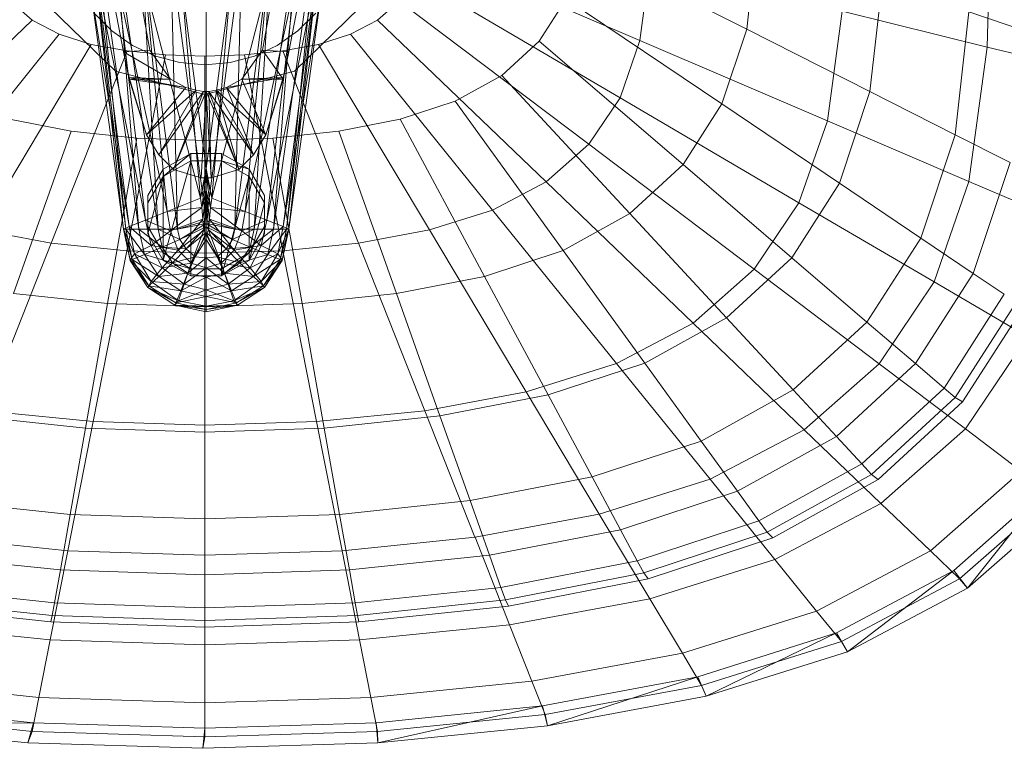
# Model space of a CAD drawing. Header units: metres. Extents: x 391.1 to 427.5, y 12.7 to 28.4.
# Tile 200 of 240: x 411.976 to 412.155, y 23.856 to 23.988. Entities that reach past the tile are written whole.
import ezdxf

# ---------------------------------------------------------------- set-up
doc = ezdxf.new("R2010")
doc.units = ezdxf.units.M
doc.layers.add('02_MOBILIARIO', color=7, linetype='Continuous', lineweight=18)
doc.layers.add('A-DETL-____-MBND', color=7, linetype='Continuous', lineweight=18)

# ---------------------------------------------------------------- blocks, each defined once
blk = doc.blocks.new('Family - Rentamans PS-1-153528-01_ENLLUMENAT_PS1')
at = {"layer": 'A-DETL-____-MBND', "color": 253, "true_color": 0xaaaaaa}
for p, q in [((0.16249, 0.18273), (0.17279, 0.12673)), ((0.16249, 0.18273), (0.17279, 0.12673)), ((0.19319, 0.12673), (0.20349, 0.18273)), ((0.19319, 0.12673), (0.20349, 0.18273)), ((0.16799, 0.12643), (0.15799, 0.17843)), ((0.15799, 0.17843), (0.16799, 0.12643)), ((0.20799, 0.17843), (0.19799, 0.12643)), ((0.20799, 0.17843), (0.19799, 0.12643)), ((0.3247, 0.12728), (0.32574, 0.16227)), ((0.16839, 0.09423), (0.16129, 0.15423)), ((0.16799, 0.09423), (0.16129, 0.15423)), ((0.16799, 0.09423), (0.16129, 0.15423)), ((0.20469, 0.15423), (0.19759, 0.09423)), ((0.20469, 0.15423), (0.19799, 0.09423)), ((0.19799, 0.09423), (0.20469, 0.15423)), ((0.17079, 0.09423), (0.16269, 0.15123)), ((0.16839, 0.09423), (0.16269, 0.15123)), ((0.20329, 0.15123), (0.19519, 0.09423)), ((0.19759, 0.09423), (0.20329, 0.15123)), ((0.17429, 0.09423), (0.16649, 0.14723)), ((0.17079, 0.09423), (0.16649, 0.14723)), ((0.19949, 0.14723), (0.19169, 0.09423)), ((0.19949, 0.14723), (0.19519, 0.09423)), ((0.28289, 0.1466), (0.28107, 0.13051)), ((0.17779, 0.09423), (0.17119, 0.14553)), ((0.17429, 0.09423), (0.17119, 0.14553)), ((0.19479, 0.14553), (0.18819, 0.09423)), ((0.19169, 0.09423), (0.19479, 0.14553)), ((0.2227, 0.14517), (0.26169, 0.12847)), ((0.25146, 0.1455), (0.28107, 0.13051)), ((0.18299, 0.09573), (0.17659, 0.14403)), ((0.17779, 0.09423), (0.17659, 0.14403)), ((0.18939, 0.14403), (0.18299, 0.09573)), ((0.18299, 0.09573), (0.18299, 0.14323)), ((0.18819, 0.09423), (0.18939, 0.14403)), ((0.26356, 0.14236), (0.26169, 0.12847)), ((0.25809, 0.11808), (0.22088, 0.13991)), ((0.16799, 0.09423), (0.16199, 0.13823)), ((0.16899, 0.09473), (0.16199, 0.13823)), ((0.16899, 0.09473), (0.16339, 0.13823)), ((0.17199, 0.09583), (0.16339, 0.13823)), ((0.17199, 0.09583), (0.16699, 0.13823)), ((0.16699, 0.13823), (0.17589, 0.09743)), ((0.17199, 0.13823), (0.18199, 0.09983)), ((0.17199, 0.13823), (0.17589, 0.09743)), ((0.17859, 0.13823), (0.18299, 0.10523)), ((0.17859, 0.13823), (0.18199, 0.09983)), ((0.18299, 0.10523), (0.18739, 0.13823)), ((0.18299, 0.13813), (0.18299, 0.10523)), ((0.18739, 0.13823), (0.18399, 0.09983)), ((0.18399, 0.09983), (0.19399, 0.13823)), ((0.19399, 0.13823), (0.19009, 0.09743)), ((0.19009, 0.09743), (0.19899, 0.13823)), ((0.19899, 0.13823), (0.19399, 0.09583)), ((0.19399, 0.09583), (0.20259, 0.13823)), ((0.20399, 0.13823), (0.19699, 0.09473)), ((0.20259, 0.13823), (0.19699, 0.09473)), ((0.20399, 0.13823), (0.19799, 0.09423)), ((0.30567, 0.13894), (0.30344, 0.11919)), ((0.24833, 0.13603), (0.24339, 0.12833)), ((0.24833, 0.13603), (0.27659, 0.11696)), ((0.15143, 0.13218), (0.14751, 0.13563)), ((0.16652, 0.1229), (0.15464, 0.13448)), ((0.15464, 0.13448), (0.16652, 0.1229)), ((0.21088, 0.13448), (0.19899, 0.1229)), ((0.19899, 0.1229), (0.21088, 0.13448)), ((0.21801, 0.13563), (0.21409, 0.13218)), ((0.25241, 0.10963), (0.21801, 0.13563)), ((0.16588, 0.13019), (0.16265, 0.13343)), ((0.16588, 0.13019), (0.16265, 0.13343)), ((0.20287, 0.13343), (0.19963, 0.13019)), ((0.20287, 0.13343), (0.19963, 0.13019)), ((0.29571, 0.1139), (0.29839, 0.13377)), ((0.3247, 0.12728), (0.29839, 0.13377)), ((0.32141, 0.13365), (0.3189, 0.11137)), ((0.32141, 0.13365), (0.33156, 0.13024)), ((0.12086, 0.10282), (0.15143, 0.13218)), ((0.15634, 0.12959), (0.15143, 0.13218)), ((0.21409, 0.13218), (0.20918, 0.12959)), ((0.24466, 0.10282), (0.21409, 0.13218)), ((0.28107, 0.13051), (0.27659, 0.11696)), ((0.28107, 0.13051), (0.30344, 0.11919)), ((0.13056, 0.09769), (0.15634, 0.12959)), ((0.16214, 0.12776), (0.15634, 0.12959)), ((0.16963, 0.12757), (0.16588, 0.13019)), ((0.16963, 0.12757), (0.16588, 0.13019)), ((0.19963, 0.13019), (0.19588, 0.12757)), ((0.19963, 0.13019), (0.19588, 0.12757)), ((0.20918, 0.12959), (0.20338, 0.12776)), ((0.23496, 0.09769), (0.20918, 0.12959)), ((0.14201, 0.09408), (0.16214, 0.12776)), ((0.16864, 0.12656), (0.16214, 0.12776)), ((0.17378, 0.12563), (0.16963, 0.12757)), ((0.17378, 0.12563), (0.16963, 0.12757)), ((0.19588, 0.12757), (0.19174, 0.12563)), ((0.19588, 0.12757), (0.19174, 0.12563)), ((0.20338, 0.12776), (0.19688, 0.12656)), ((0.2235, 0.09408), (0.20338, 0.12776)), ((0.24339, 0.12833), (0.23664, 0.12212)), ((0.24339, 0.12833), (0.26952, 0.10594)), ((0.26169, 0.12847), (0.25809, 0.11808)), ((0.29571, 0.1139), (0.26169, 0.12847)), ((0.32141, 0.1029), (0.3247, 0.12728)), ((0.34287, 0.1228), (0.3247, 0.12728)), ((0.15485, 0.0917), (0.16864, 0.12656)), ((0.17279, 0.12673), (0.16799, 0.12643)), ((0.16799, 0.12643), (0.16899, 0.12173)), ((0.16899, 0.12143), (0.16799, 0.12643)), ((0.16799, 0.12643), (0.17649, 0.12143)), ((0.16799, 0.12643), (0.16899, 0.12143)), ((0.16859, 0.09032), (0.17559, 0.12586)), ((0.17559, 0.12586), (0.16864, 0.12656)), ((0.17279, 0.12673), (0.17649, 0.12143)), ((0.17649, 0.12143), (0.17279, 0.12673)), ((0.1782, 0.12445), (0.17378, 0.12563)), ((0.1782, 0.12445), (0.17378, 0.12563)), ((0.18276, 0.12563), (0.17559, 0.12586)), ((0.18993, 0.12586), (0.18276, 0.12563)), ((0.18276, 0.08986), (0.18276, 0.12563)), ((0.19174, 0.12563), (0.18732, 0.12445)), ((0.19174, 0.12563), (0.18732, 0.12445)), ((0.19319, 0.12673), (0.18949, 0.12143)), ((0.19319, 0.12673), (0.18949, 0.12143)), ((0.19688, 0.12656), (0.18993, 0.12586)), ((0.19692, 0.09032), (0.18993, 0.12586)), ((0.19699, 0.12143), (0.19319, 0.12673)), ((0.19799, 0.12643), (0.19319, 0.12673)), ((0.21066, 0.0917), (0.19688, 0.12656)), ((0.19699, 0.12173), (0.19799, 0.12643)), ((0.19799, 0.12643), (0.19699, 0.12143)), ((0.19699, 0.12173), (0.19799, 0.12643)), ((0.18276, 0.12405), (0.1782, 0.12445)), ((0.18276, 0.12405), (0.1782, 0.12445)), ((0.18732, 0.12445), (0.18276, 0.12405)), ((0.18732, 0.12445), (0.18276, 0.12405)), ((0.18276, 0.11866), (0.16652, 0.1229)), ((0.16652, 0.1229), (0.18276, 0.11866)), ((0.16899, 0.12173), (0.17219, 0.11133)), ((0.16899, 0.12143), (0.16899, 0.12173)), ((0.16899, 0.12173), (0.17929, 0.11993)), ((0.16899, 0.12173), (0.17649, 0.12143)), ((0.19899, 0.1229), (0.18276, 0.11866)), ((0.18276, 0.11866), (0.19899, 0.1229)), ((0.18669, 0.11993), (0.19699, 0.12173)), ((0.18949, 0.12143), (0.19699, 0.12173)), ((0.19379, 0.11133), (0.19699, 0.12173)), ((0.19699, 0.12173), (0.19699, 0.12143)), ((0.23664, 0.12212), (0.2282, 0.11744)), ((0.23664, 0.12212), (0.25986, 0.09705)), ((0.17219, 0.11133), (0.16899, 0.12143)), ((0.16899, 0.12143), (0.17219, 0.11133)), ((0.17929, 0.11993), (0.16899, 0.12143)), ((0.17649, 0.12143), (0.16899, 0.12143)), ((0.17219, 0.11133), (0.17929, 0.11993)), ((0.17929, 0.11993), (0.17219, 0.11133)), ((0.17649, 0.12143), (0.17929, 0.11993)), ((0.17929, 0.11993), (0.17649, 0.12143)), ((0.17929, 0.11993), (0.18119, 0.11943)), ((0.18119, 0.11943), (0.17929, 0.11993)), ((0.18669, 0.11993), (0.18479, 0.11943)), ((0.18669, 0.11993), (0.18479, 0.11943)), ((0.18949, 0.12143), (0.18669, 0.11993)), ((0.18949, 0.12143), (0.18669, 0.11993)), ((0.19159, 0.10773), (0.18669, 0.11993)), ((0.19379, 0.11133), (0.18669, 0.11993)), ((0.18669, 0.11993), (0.19379, 0.11133)), ((0.19379, 0.11133), (0.18949, 0.12143)), ((0.19699, 0.12143), (0.18949, 0.12143)), ((0.19379, 0.11133), (0.19699, 0.12143)), ((0.19699, 0.12143), (0.19379, 0.11133)), ((0.18119, 0.11943), (0.17219, 0.11133)), ((0.17219, 0.11133), (0.18119, 0.11943)), ((0.17439, 0.10773), (0.18119, 0.11943)), ((0.18119, 0.11943), (0.17439, 0.10773)), ((0.18249, 0.11923), (0.17439, 0.10773)), ((0.17439, 0.10773), (0.18249, 0.11923)), ((0.18299, 0.11923), (0.17709, 0.10503)), ((0.17709, 0.10503), (0.18299, 0.11923)), ((0.17709, 0.10503), (0.18249, 0.11923)), ((0.18249, 0.11923), (0.17709, 0.10503)), ((0.18119, 0.11943), (0.18249, 0.11923)), ((0.18249, 0.11923), (0.18119, 0.11943)), ((0.18299, 0.11923), (0.18209, 0.10353)), ((0.18209, 0.10353), (0.18299, 0.11923)), ((0.18249, 0.11923), (0.18299, 0.11923)), ((0.18299, 0.11923), (0.18249, 0.11923)), ((0.18349, 0.11923), (0.18299, 0.11923)), ((0.18299, 0.11923), (0.18389, 0.10353)), ((0.18299, 0.11923), (0.18889, 0.10503)), ((0.18349, 0.11923), (0.18299, 0.11923)), ((0.18479, 0.11943), (0.18349, 0.11923)), ((0.18479, 0.11943), (0.18349, 0.11923)), ((0.18389, 0.10353), (0.18349, 0.11923)), ((0.18889, 0.10503), (0.18349, 0.11923)), ((0.18349, 0.11923), (0.18889, 0.10503)), ((0.18349, 0.11923), (0.19159, 0.10773)), ((0.18889, 0.10503), (0.18479, 0.11943)), ((0.19159, 0.10773), (0.18479, 0.11943)), ((0.18479, 0.11943), (0.19159, 0.10773)), ((0.18479, 0.11943), (0.19379, 0.11133)), ((0.25809, 0.11808), (0.25241, 0.10963)), ((0.29056, 0.09903), (0.25809, 0.11808)), ((0.30344, 0.11919), (0.29794, 0.10256)), ((0.30344, 0.11919), (0.3189, 0.11137)), ((0.2282, 0.11744), (0.21822, 0.11416)), ((0.2282, 0.11744), (0.24778, 0.09036)), ((0.27659, 0.11696), (0.26952, 0.10594)), ((0.27659, 0.11696), (0.29794, 0.10256)), ((0.15847, 0.11198), (0.14729, 0.11416)), ((0.21822, 0.11416), (0.20705, 0.11198)), ((0.21822, 0.11416), (0.23351, 0.08566)), ((0.29571, 0.1139), (0.29056, 0.09903)), ((0.32141, 0.1029), (0.29571, 0.1139)), ((0.148, 0.08255), (0.15847, 0.11198)), ((0.17043, 0.11072), (0.15847, 0.11198)), ((0.17219, 0.11133), (0.17439, 0.10773)), ((0.17439, 0.10773), (0.17219, 0.11133)), ((0.19379, 0.11133), (0.19159, 0.10773)), ((0.19159, 0.10773), (0.19379, 0.11133)), ((0.20705, 0.11198), (0.19509, 0.11073)), ((0.20705, 0.11198), (0.21752, 0.08255)), ((0.3189, 0.11137), (0.31269, 0.0926)), ((0.3189, 0.11137), (0.32886, 0.10633)), ((0.16511, 0.08075), (0.17043, 0.11072)), ((0.18276, 0.11031), (0.17043, 0.11072)), ((0.19509, 0.11072), (0.18276, 0.11031)), ((0.18276, 0.08015), (0.18276, 0.11031)), ((0.2004, 0.08075), (0.19509, 0.11072)), ((0.25241, 0.10963), (0.24466, 0.10282)), ((0.28244, 0.08695), (0.25241, 0.10963)), ((0.17439, 0.10773), (0.17709, 0.10503)), ((0.17709, 0.10503), (0.17439, 0.10773)), ((0.18019, 0.10795), (0.17519, 0.10381)), ((0.18019, 0.10795), (0.17519, 0.10514)), ((0.18579, 0.10795), (0.18019, 0.10795)), ((0.18019, 0.10795), (0.18019, 0.10663)), ((0.18579, 0.10795), (0.18579, 0.10663)), ((0.19079, 0.10514), (0.18579, 0.10795)), ((0.19159, 0.10773), (0.18889, 0.10503)), ((0.18889, 0.10503), (0.19159, 0.10773)), ((0.17519, 0.10381), (0.18019, 0.10663)), ((0.18019, 0.10663), (0.17519, 0.08856)), ((0.18019, 0.10663), (0.18579, 0.10663)), ((0.18019, 0.10663), (0.18019, 0.08575)), ((0.19079, 0.10514), (0.18579, 0.10663)), ((0.18579, 0.10663), (0.19079, 0.10381)), ((0.18579, 0.10663), (0.18579, 0.08575)), ((0.26952, 0.10594), (0.25986, 0.09705)), ((0.26952, 0.10594), (0.28926, 0.08904)), ((0.32886, 0.10633), (0.3222, 0.08619)), ((0.17519, 0.10514), (0.17239, 0.10035)), ((0.17239, 0.09901), (0.17519, 0.10381)), ((0.17519, 0.10381), (0.17239, 0.09337)), ((0.17519, 0.10514), (0.17519, 0.10381)), ((0.17519, 0.10381), (0.17519, 0.08856)), ((0.17709, 0.10503), (0.18209, 0.10353)), ((0.18209, 0.10353), (0.17709, 0.10503)), ((0.18199, 0.09983), (0.18299, 0.10523)), ((0.18199, 0.09983), (0.18299, 0.10423)), ((0.18219, 0.09813), (0.18299, 0.10423)), ((0.18299, 0.10523), (0.18399, 0.09983)), ((0.18299, 0.10523), (0.18299, 0.10423)), ((0.18299, 0.10423), (0.18399, 0.09983)), ((0.18299, 0.10423), (0.18379, 0.09813)), ((0.18299, 0.10423), (0.18299, 0.10123)), ((0.18889, 0.10503), (0.18389, 0.10353)), ((0.18389, 0.10353), (0.18889, 0.10503)), ((0.18579, 0.08575), (0.19079, 0.10381)), ((0.19359, 0.10035), (0.19079, 0.10514)), ((0.19079, 0.10514), (0.19079, 0.10381)), ((0.19079, 0.10381), (0.19359, 0.09901)), ((0.19079, 0.10381), (0.19079, 0.08856)), ((0.18209, 0.10353), (0.18389, 0.10353)), ((0.18389, 0.10353), (0.18209, 0.10353)), ((0.24466, 0.10282), (0.23496, 0.09769)), ((0.27134, 0.07719), (0.24466, 0.10282)), ((0.29794, 0.10256), (0.28926, 0.08904)), ((0.29794, 0.10256), (0.31269, 0.09261)), ((0.31508, 0.08464), (0.32141, 0.1029)), ((0.33917, 0.09529), (0.32141, 0.1029)), ((0.17239, 0.10035), (0.17239, 0.09901)), ((0.17239, 0.10035), (0.17239, 0.09472)), ((0.18219, 0.09813), (0.18299, 0.10123)), ((0.18239, 0.09603), (0.18299, 0.10123)), ((0.18239, 0.09603), (0.18299, 0.10023)), ((0.18259, 0.09403), (0.18299, 0.10023)), ((0.18299, 0.10123), (0.18379, 0.09813)), ((0.18299, 0.10123), (0.18359, 0.09603)), ((0.18299, 0.10123), (0.18299, 0.10023)), ((0.18299, 0.10023), (0.18359, 0.09603)), ((0.18299, 0.10023), (0.18339, 0.09403)), ((0.18299, 0.10023), (0.18299, 0.09323)), ((0.19359, 0.09901), (0.19359, 0.10035)), ((0.19359, 0.09472), (0.19359, 0.10035)), ((0.17239, 0.09337), (0.17239, 0.09901)), ((0.17589, 0.09743), (0.18199, 0.09983)), ((0.18199, 0.09983), (0.18219, 0.09813)), ((0.18399, 0.09983), (0.18379, 0.09813)), ((0.18399, 0.09983), (0.19009, 0.09743)), ((0.19079, 0.08856), (0.19359, 0.09901)), ((0.19359, 0.09901), (0.19359, 0.09337)), ((0.29056, 0.09903), (0.28244, 0.08695)), ((0.31508, 0.08464), (0.29056, 0.09903)), ((0.17199, 0.09583), (0.17589, 0.09743)), ((0.17589, 0.09743), (0.18219, 0.09813)), ((0.17589, 0.09743), (0.17649, 0.09393)), ((0.17649, 0.09393), (0.18219, 0.09813)), ((0.18219, 0.09813), (0.18239, 0.09603)), ((0.18379, 0.09813), (0.18359, 0.09603)), ((0.18379, 0.09813), (0.19009, 0.09743)), ((0.18379, 0.09813), (0.18949, 0.09393)), ((0.19009, 0.09743), (0.18949, 0.09393)), ((0.19009, 0.09743), (0.19399, 0.09583)), ((0.23496, 0.09769), (0.2235, 0.09408)), ((0.25746, 0.06985), (0.23496, 0.09769)), ((0.25986, 0.09705), (0.24778, 0.09036)), ((0.25986, 0.09705), (0.27741, 0.07812)), ((0.16799, 0.09423), (0.16899, 0.09473)), ((0.16899, 0.09473), (0.17199, 0.09583)), ((0.16999, 0.08973), (0.16899, 0.09473)), ((0.17299, 0.09123), (0.16899, 0.09473)), ((0.17299, 0.09123), (0.17199, 0.09583)), ((0.17649, 0.09393), (0.17199, 0.09583)), ((0.17239, 0.09472), (0.17239, 0.09337)), ((0.17239, 0.09472), (0.17519, 0.08991)), ((0.17649, 0.09393), (0.18239, 0.09603)), ((0.18299, 0.09573), (0.17779, 0.09423)), ((0.18299, 0.09523), (0.17779, 0.09423)), ((0.17789, 0.09043), (0.18239, 0.09603)), ((0.18299, 0.09523), (0.17819, 0.09233)), ((0.18239, 0.09603), (0.18259, 0.09403)), ((0.18819, 0.09423), (0.18299, 0.09573)), ((0.18299, 0.09523), (0.18299, 0.09573)), ((0.18819, 0.09423), (0.18299, 0.09523)), ((0.18779, 0.09233), (0.18299, 0.09523)), ((0.18299, 0.09463), (0.18299, 0.09523)), ((0.18359, 0.09603), (0.18339, 0.09403)), ((0.18359, 0.09603), (0.18949, 0.09393)), ((0.18359, 0.09603), (0.18809, 0.09043)), ((0.18949, 0.09393), (0.19399, 0.09583)), ((0.19079, 0.08991), (0.19359, 0.09472)), ((0.19399, 0.09583), (0.19299, 0.09123)), ((0.19699, 0.09473), (0.19299, 0.09123)), ((0.19359, 0.09337), (0.19359, 0.09472)), ((0.19399, 0.09583), (0.19699, 0.09473)), ((0.19699, 0.09473), (0.19599, 0.08973)), ((0.19699, 0.09473), (0.19799, 0.09423)), ((0.15486, 0.0917), (0.14201, 0.09408)), ((0.16839, 0.09423), (0.16799, 0.09423)), ((0.16959, 0.08873), (0.16799, 0.09423)), ((0.16919, 0.08853), (0.16799, 0.09423)), ((0.16919, 0.08853), (0.16799, 0.09423)), ((0.16919, 0.08863), (0.16799, 0.09423)), ((0.16799, 0.09423), (0.16999, 0.08973)), ((0.17079, 0.09423), (0.16839, 0.09423)), ((0.17179, 0.08963), (0.16839, 0.09423)), ((0.16959, 0.08873), (0.16839, 0.09423)), ((0.17429, 0.09423), (0.17079, 0.09423)), ((0.17499, 0.09093), (0.17079, 0.09423)), ((0.17179, 0.08963), (0.17079, 0.09423)), ((0.17239, 0.09337), (0.17519, 0.08856)), ((0.17299, 0.09123), (0.17649, 0.09393)), ((0.17779, 0.09423), (0.17429, 0.09423)), ((0.17819, 0.09233), (0.17429, 0.09423)), ((0.17499, 0.09093), (0.17429, 0.09423)), ((0.17789, 0.09043), (0.17649, 0.09393)), ((0.17819, 0.09233), (0.17779, 0.09423)), ((0.17789, 0.09043), (0.18259, 0.09403)), ((0.18299, 0.09463), (0.17819, 0.09233)), ((0.18299, 0.09463), (0.17939, 0.09063)), ((0.18299, 0.09363), (0.17939, 0.09063)), ((0.18259, 0.09403), (0.18029, 0.08803)), ((0.18299, 0.09323), (0.18029, 0.08803)), ((0.18299, 0.09363), (0.18099, 0.08923)), ((0.18259, 0.09403), (0.18299, 0.09323)), ((0.18779, 0.09233), (0.18299, 0.09463)), ((0.18659, 0.09063), (0.18299, 0.09463)), ((0.18299, 0.09363), (0.18299, 0.09463)), ((0.18339, 0.09403), (0.18299, 0.09323)), ((0.18659, 0.09063), (0.18299, 0.09363)), ((0.18499, 0.08923), (0.18299, 0.09363)), ((0.18299, 0.09233), (0.18299, 0.09363)), ((0.18299, 0.09323), (0.18569, 0.08803)), ((0.18299, 0.09323), (0.18299, 0.08723)), ((0.18809, 0.09043), (0.18339, 0.09403)), ((0.18339, 0.09403), (0.18569, 0.08803)), ((0.19169, 0.09423), (0.18779, 0.09233)), ((0.18779, 0.09233), (0.18819, 0.09423)), ((0.18949, 0.09393), (0.18809, 0.09043)), ((0.19169, 0.09423), (0.18819, 0.09423)), ((0.18949, 0.09393), (0.19299, 0.09123)), ((0.19079, 0.08856), (0.19359, 0.09337)), ((0.19519, 0.09423), (0.19099, 0.09093)), ((0.19099, 0.09093), (0.19169, 0.09423)), ((0.19519, 0.09423), (0.19169, 0.09423)), ((0.19519, 0.09423), (0.19419, 0.08963)), ((0.19759, 0.09423), (0.19419, 0.08963)), ((0.19759, 0.09423), (0.19519, 0.09423)), ((0.19599, 0.08973), (0.19799, 0.09423)), ((0.19799, 0.09423), (0.19639, 0.08873)), ((0.19639, 0.08873), (0.19759, 0.09423)), ((0.19799, 0.09423), (0.19679, 0.08863)), ((0.19679, 0.08863), (0.19799, 0.09423)), ((0.19799, 0.09423), (0.19679, 0.08853)), ((0.19799, 0.09423), (0.19759, 0.09423)), ((0.2235, 0.09408), (0.21066, 0.0917)), ((0.24107, 0.06469), (0.2235, 0.09408)), ((0.14283, 0.06127), (0.15486, 0.0917)), ((0.16859, 0.09032), (0.15486, 0.0917)), ((0.16999, 0.08973), (0.17299, 0.09123)), ((0.17499, 0.08723), (0.17299, 0.09123)), ((0.17789, 0.09043), (0.17299, 0.09123)), ((0.17819, 0.09233), (0.17499, 0.09093)), ((0.17939, 0.09063), (0.17819, 0.09233)), ((0.18299, 0.09233), (0.18099, 0.08923)), ((0.18499, 0.08923), (0.18299, 0.09233)), ((0.18299, 0.08903), (0.18299, 0.09233)), ((0.18659, 0.09063), (0.18779, 0.09233)), ((0.19099, 0.09093), (0.18779, 0.09233)), ((0.19299, 0.09123), (0.18809, 0.09043)), ((0.19299, 0.09123), (0.19099, 0.08723)), ((0.19299, 0.09123), (0.19599, 0.08973)), ((0.21066, 0.0917), (0.19692, 0.09032)), ((0.22269, 0.06127), (0.21066, 0.0917)), ((0.31269, 0.0926), (0.3029, 0.07735)), ((0.31269, 0.0926), (0.3222, 0.08619)), ((0.16248, 0.0593), (0.16859, 0.09032)), ((0.18276, 0.08986), (0.16859, 0.09032)), ((0.16919, 0.08863), (0.16999, 0.08973)), ((0.17179, 0.08963), (0.16959, 0.08873)), ((0.17299, 0.08473), (0.16999, 0.08973)), ((0.16999, 0.08973), (0.17499, 0.08723)), ((0.17499, 0.09093), (0.17179, 0.08963)), ((0.17689, 0.08813), (0.17179, 0.08963)), ((0.17439, 0.08563), (0.17179, 0.08963)), ((0.17939, 0.09063), (0.17499, 0.09093)), ((0.17689, 0.08813), (0.17499, 0.09093)), ((0.17499, 0.08723), (0.17789, 0.09043)), ((0.17519, 0.08991), (0.18019, 0.087)), ((0.17519, 0.08856), (0.17519, 0.08991)), ((0.17939, 0.09063), (0.17689, 0.08813)), ((0.17789, 0.09043), (0.18029, 0.08803)), ((0.18099, 0.08923), (0.17939, 0.09063)), ((0.19692, 0.09032), (0.18276, 0.08986)), ((0.18276, 0.05865), (0.18276, 0.08986)), ((0.18499, 0.08923), (0.18659, 0.09063)), ((0.18809, 0.09043), (0.18569, 0.08803)), ((0.18579, 0.08575), (0.19079, 0.08991)), ((0.18579, 0.087), (0.19079, 0.08991)), ((0.19099, 0.09093), (0.18659, 0.09063)), ((0.18909, 0.08813), (0.18659, 0.09063)), ((0.18809, 0.09043), (0.19099, 0.08723)), ((0.18909, 0.08813), (0.19099, 0.09093)), ((0.19419, 0.08963), (0.18909, 0.08813)), ((0.19079, 0.08856), (0.19079, 0.08991)), ((0.19419, 0.08963), (0.19099, 0.09093)), ((0.19099, 0.08723), (0.19599, 0.08973)), ((0.19419, 0.08963), (0.19159, 0.08563)), ((0.19599, 0.08973), (0.19299, 0.08473)), ((0.19639, 0.08873), (0.19419, 0.08963)), ((0.19599, 0.08973), (0.19679, 0.08863)), ((0.20303, 0.0593), (0.19693, 0.09032)), ((0.24778, 0.09036), (0.23351, 0.08566)), ((0.24778, 0.09036), (0.26258, 0.06991)), ((0.16959, 0.08873), (0.16919, 0.08853)), ((0.16919, 0.08853), (0.16919, 0.08863)), ((0.17239, 0.08363), (0.16919, 0.08863)), ((0.17299, 0.08473), (0.16919, 0.08863)), ((0.17259, 0.08393), (0.16919, 0.08853)), ((0.17239, 0.08363), (0.16919, 0.08853)), ((0.16919, 0.08853), (0.17239, 0.08363)), ((0.17439, 0.08563), (0.16959, 0.08873)), ((0.17259, 0.08393), (0.16959, 0.08873)), ((0.17689, 0.08813), (0.17439, 0.08563)), ((0.18029, 0.08803), (0.17499, 0.08723)), ((0.17519, 0.08856), (0.18019, 0.08575)), ((0.17519, 0.08856), (0.18019, 0.087)), ((0.18099, 0.08923), (0.17689, 0.08813)), ((0.17969, 0.08623), (0.17689, 0.08813)), ((0.18029, 0.08803), (0.17899, 0.08423)), ((0.18099, 0.08923), (0.17969, 0.08623)), ((0.17969, 0.08623), (0.18299, 0.08903)), ((0.18029, 0.08803), (0.18299, 0.08723)), ((0.18299, 0.08903), (0.18099, 0.08923)), ((0.18299, 0.08903), (0.18499, 0.08923)), ((0.18629, 0.08623), (0.18299, 0.08903)), ((0.18299, 0.08553), (0.18299, 0.08903)), ((0.18569, 0.08803), (0.18299, 0.08723)), ((0.18909, 0.08813), (0.18499, 0.08923)), ((0.18629, 0.08623), (0.18499, 0.08923)), ((0.18569, 0.08803), (0.19099, 0.08723)), ((0.18569, 0.08803), (0.18699, 0.08423)), ((0.18579, 0.08575), (0.19079, 0.08856)), ((0.18629, 0.08623), (0.18909, 0.08813)), ((0.19159, 0.08563), (0.18909, 0.08813)), ((0.19639, 0.08873), (0.19159, 0.08563)), ((0.19299, 0.08473), (0.19679, 0.08863)), ((0.19339, 0.08393), (0.19639, 0.08873)), ((0.19679, 0.08853), (0.19339, 0.08393)), ((0.19679, 0.08863), (0.19359, 0.08363)), ((0.19359, 0.08363), (0.19679, 0.08853)), ((0.19679, 0.08853), (0.19359, 0.08363)), ((0.19679, 0.08853), (0.19639, 0.08873)), ((0.19679, 0.08863), (0.19679, 0.08853)), ((0.28926, 0.08904), (0.27741, 0.07812)), ((0.28926, 0.08904), (0.3029, 0.07735)), ((0.17299, 0.08473), (0.17499, 0.08723)), ((0.17969, 0.08623), (0.17439, 0.08563)), ((0.17499, 0.08723), (0.17899, 0.08423)), ((0.17839, 0.08303), (0.17969, 0.08623)), ((0.18299, 0.08723), (0.17899, 0.08423)), ((0.18299, 0.08553), (0.17969, 0.08623)), ((0.18019, 0.087), (0.18579, 0.087)), ((0.18019, 0.08575), (0.18019, 0.087)), ((0.18299, 0.08723), (0.18699, 0.08423)), ((0.18299, 0.08723), (0.18299, 0.08323)), ((0.18299, 0.08553), (0.18629, 0.08623)), ((0.18579, 0.087), (0.18579, 0.08575)), ((0.19159, 0.08563), (0.18629, 0.08623)), ((0.18759, 0.08303), (0.18629, 0.08623)), ((0.19099, 0.08723), (0.18699, 0.08423)), ((0.19099, 0.08723), (0.19299, 0.08473)), ((0.28244, 0.08695), (0.27134, 0.07719)), ((0.28244, 0.08694), (0.30512, 0.06981)), ((0.3222, 0.08619), (0.3117, 0.06982)), ((0.3222, 0.08619), (0.32782, 0.0824)), ((0.17239, 0.08363), (0.17299, 0.08473)), ((0.17439, 0.08563), (0.17259, 0.08393)), ((0.17799, 0.08123), (0.17299, 0.08473)), ((0.17899, 0.08423), (0.17299, 0.08473)), ((0.17839, 0.08303), (0.17439, 0.08563)), ((0.17899, 0.08423), (0.17799, 0.08123)), ((0.17839, 0.08303), (0.18299, 0.08553)), ((0.17899, 0.08423), (0.18299, 0.08323)), ((0.18019, 0.08575), (0.18579, 0.08575)), ((0.18759, 0.08303), (0.18299, 0.08553)), ((0.18299, 0.08203), (0.18299, 0.08553)), ((0.18699, 0.08423), (0.18299, 0.08323)), ((0.18699, 0.08423), (0.19299, 0.08473)), ((0.18699, 0.08423), (0.18799, 0.08123)), ((0.19159, 0.08563), (0.18759, 0.08303)), ((0.19299, 0.08473), (0.18799, 0.08123)), ((0.19339, 0.08393), (0.19159, 0.08563)), ((0.19299, 0.08473), (0.19359, 0.08363)), ((0.23351, 0.08566), (0.21752, 0.08255)), ((0.23351, 0.08566), (0.24506, 0.06414)), ((0.30512, 0.06981), (0.31508, 0.08464)), ((0.31508, 0.08464), (0.33203, 0.0747)), ((0.16511, 0.08075), (0.148, 0.08255)), ((0.17239, 0.08363), (0.17259, 0.08393)), ((0.17239, 0.08363), (0.17729, 0.08043)), ((0.17729, 0.08043), (0.17239, 0.08363)), ((0.17749, 0.08083), (0.17239, 0.08363)), ((0.17799, 0.08123), (0.17239, 0.08363)), ((0.17749, 0.08083), (0.17259, 0.08393)), ((0.17259, 0.08393), (0.17839, 0.08303)), ((0.17749, 0.08083), (0.17839, 0.08303)), ((0.18299, 0.08323), (0.17799, 0.08123)), ((0.18299, 0.08203), (0.17839, 0.08303)), ((0.18299, 0.08323), (0.18799, 0.08123)), ((0.18299, 0.08323), (0.18299, 0.08023)), ((0.18759, 0.08303), (0.18299, 0.08203)), ((0.19339, 0.08393), (0.18759, 0.08303)), ((0.18849, 0.08083), (0.18759, 0.08303)), ((0.18799, 0.08123), (0.19359, 0.08363)), ((0.18849, 0.08083), (0.19339, 0.08393)), ((0.19359, 0.08363), (0.18849, 0.08083)), ((0.19359, 0.08363), (0.18869, 0.08043)), ((0.18869, 0.08043), (0.19359, 0.08363)), ((0.19359, 0.08363), (0.19339, 0.08393)), ((0.21752, 0.08255), (0.2004, 0.08075)), ((0.21752, 0.08255), (0.22542, 0.06032)), ((0.32782, 0.0824), (0.31689, 0.06537)), ((0.1611, 0.05811), (0.16511, 0.08075)), ((0.18276, 0.08015), (0.16511, 0.08075)), ((0.17799, 0.08123), (0.17729, 0.08043)), ((0.17729, 0.08043), (0.17749, 0.08083)), ((0.17729, 0.08043), (0.18299, 0.07923)), ((0.18299, 0.07923), (0.17729, 0.08043)), ((0.17729, 0.08043), (0.18299, 0.07963)), ((0.18299, 0.08023), (0.17729, 0.08043)), ((0.18299, 0.08203), (0.17749, 0.08083)), ((0.18299, 0.07963), (0.17749, 0.08083)), ((0.18299, 0.08023), (0.17799, 0.08123)), ((0.2004, 0.08075), (0.18276, 0.08015)), ((0.18849, 0.08083), (0.18299, 0.08203)), ((0.18299, 0.07963), (0.18299, 0.08203)), ((0.18799, 0.08123), (0.18299, 0.08023)), ((0.18299, 0.07963), (0.18849, 0.08083)), ((0.18869, 0.08043), (0.18299, 0.07923)), ((0.18299, 0.07923), (0.18869, 0.08043)), ((0.18869, 0.08043), (0.18299, 0.07963)), ((0.18869, 0.08043), (0.18299, 0.08023)), ((0.18799, 0.08123), (0.18869, 0.08043)), ((0.18869, 0.08043), (0.18849, 0.08083)), ((0.2004, 0.08075), (0.20442, 0.05811)), ((0.32998, 0.08094), (0.31889, 0.06365)), ((0.18276, 0.05738), (0.18276, 0.08015)), ((0.18299, 0.08023), (0.18299, 0.07923)), ((0.18299, 0.07923), (0.18299, 0.07963)), ((0.33146, 0.08034), (0.32026, 0.06288)), ((0.27134, 0.07719), (0.25746, 0.06985)), ((0.27741, 0.07812), (0.26258, 0.06991)), ((0.27134, 0.07719), (0.2915, 0.05783)), ((0.27741, 0.07812), (0.28953, 0.06504)), ((0.3029, 0.07735), (0.28953, 0.06504)), ((0.3029, 0.07735), (0.3117, 0.06982)), ((0.32079, 0.05796), (0.33203, 0.0747)), ((0.25746, 0.06985), (0.24107, 0.06469)), ((0.26258, 0.06991), (0.24506, 0.06414)), ((0.25746, 0.06985), (0.27446, 0.04882)), ((0.26258, 0.06991), (0.2728, 0.05577)), ((0.2915, 0.05783), (0.30512, 0.06981)), ((0.3117, 0.06982), (0.29735, 0.05661)), ((0.30512, 0.06981), (0.32079, 0.05796)), ((0.3117, 0.06982), (0.31689, 0.06537)), ((0.24107, 0.06469), (0.22269, 0.06128)), ((0.24107, 0.06469), (0.25433, 0.04249)), ((0.28953, 0.06504), (0.2728, 0.05577)), ((0.28953, 0.06504), (0.29735, 0.05661)), ((0.31689, 0.06537), (0.30196, 0.05162)), ((0.31689, 0.06537), (0.31889, 0.06365)), ((0.24506, 0.06414), (0.22542, 0.06032)), ((0.24506, 0.06414), (0.25304, 0.04926)), ((0.31889, 0.06365), (0.30374, 0.0497)), ((0.32026, 0.06288), (0.30495, 0.04879)), ((0.31889, 0.06365), (0.32026, 0.06288)), ((0.16248, 0.0593), (0.14283, 0.06127)), ((0.22269, 0.06127), (0.20303, 0.0593)), ((0.22269, 0.06127), (0.23177, 0.0383)), ((0.1611, 0.05811), (0.14009, 0.06032)), ((0.16248, 0.0593), (0.15787, 0.03587)), ((0.18276, 0.05865), (0.16248, 0.0593)), ((0.20303, 0.0593), (0.18276, 0.05865)), ((0.20303, 0.0593), (0.20764, 0.03587)), ((0.22542, 0.06032), (0.20442, 0.05811)), ((0.22542, 0.06032), (0.23089, 0.04496)), ((0.15832, 0.04246), (0.1611, 0.05811)), ((0.18276, 0.05738), (0.1611, 0.05811)), ((0.18276, 0.05865), (0.18276, 0.03507)), ((0.20442, 0.05811), (0.18276, 0.05738)), ((0.18276, 0.05738), (0.18276, 0.04164)), ((0.20442, 0.05811), (0.20719, 0.04246)), ((0.27446, 0.04882), (0.2915, 0.05783)), ((0.2915, 0.05783), (0.30542, 0.04446)), ((0.30543, 0.04446), (0.32079, 0.05796)), ((0.32079, 0.05796), (0.33089, 0.05033)), ((0.2728, 0.05577), (0.25304, 0.04926)), ((0.2728, 0.05577), (0.27939, 0.04666)), ((0.29735, 0.05661), (0.27939, 0.04666)), ((0.29735, 0.05661), (0.30196, 0.05162)), ((0.30196, 0.05162), (0.28328, 0.04128)), ((0.30196, 0.05162), (0.30374, 0.0497)), ((0.3144, 0.03583), (0.33089, 0.05033)), ((0.25304, 0.04926), (0.23089, 0.04496)), ((0.25304, 0.04926), (0.25818, 0.03967)), ((0.25433, 0.04249), (0.27446, 0.04882)), ((0.27446, 0.04882), (0.2862, 0.03429)), ((0.30374, 0.0497), (0.28478, 0.0392)), ((0.30495, 0.04879), (0.2858, 0.03819)), ((0.30374, 0.0497), (0.30495, 0.04879)), ((0.27939, 0.04666), (0.25818, 0.03967)), ((0.27939, 0.04666), (0.28328, 0.04128)), ((0.31866, 0.0323), (0.33569, 0.04738)), ((0.32112, 0.02904), (0.33569, 0.04738)), ((0.15832, 0.04246), (0.13463, 0.04496)), ((0.23089, 0.04496), (0.20719, 0.04246)), ((0.23089, 0.04496), (0.23441, 0.03505)), ((0.31971, 0.03074), (0.33686, 0.04582)), ((0.2862, 0.03429), (0.30543, 0.04446)), ((0.30543, 0.04446), (0.3144, 0.03583)), ((0.32112, 0.02904), (0.33849, 0.04431)), ((0.15832, 0.04246), (0.15653, 0.03237)), ((0.18276, 0.04164), (0.15832, 0.04246)), ((0.20719, 0.04246), (0.18276, 0.04164)), ((0.18276, 0.04164), (0.18276, 0.03149)), ((0.20719, 0.04246), (0.20898, 0.03237)), ((0.23178, 0.0383), (0.25433, 0.04249)), ((0.25433, 0.04249), (0.2635, 0.02715)), ((0.28328, 0.04128), (0.26122, 0.03401)), ((0.28328, 0.04128), (0.28478, 0.0392)), ((0.25818, 0.03967), (0.23441, 0.03505)), ((0.25818, 0.03967), (0.26122, 0.03401)), ((0.13374, 0.0383), (0.15787, 0.03587)), ((0.20764, 0.03587), (0.23178, 0.0383)), ((0.23178, 0.0383), (0.23805, 0.02242)), ((0.28478, 0.0392), (0.26239, 0.03183)), ((0.2858, 0.03819), (0.26319, 0.03074)), ((0.28478, 0.0392), (0.2858, 0.03819)), ((0.15787, 0.03587), (0.15469, 0.01968)), ((0.15787, 0.03587), (0.18276, 0.03507)), ((0.18276, 0.03507), (0.20764, 0.03587)), ((0.20764, 0.03587), (0.21083, 0.01968)), ((0.29377, 0.02492), (0.3144, 0.03583)), ((0.3144, 0.03583), (0.31971, 0.03074)), ((0.15653, 0.03237), (0.13111, 0.03505)), ((0.18276, 0.03507), (0.18276, 0.01878)), ((0.23441, 0.03505), (0.20898, 0.03237)), ((0.23441, 0.03505), (0.23649, 0.0292)), ((0.26122, 0.03401), (0.23649, 0.0292)), ((0.26122, 0.03401), (0.26239, 0.03183)), ((0.2635, 0.02715), (0.2862, 0.03429)), ((0.2862, 0.03429), (0.29377, 0.02492)), ((0.15653, 0.03237), (0.15548, 0.02641)), ((0.18276, 0.03149), (0.15653, 0.03238)), ((0.20898, 0.03237), (0.18276, 0.03149)), ((0.20898, 0.03237), (0.21004, 0.02641)), ((0.29737, 0.02095), (0.31866, 0.0323)), ((0.29938, 0.01754), (0.31866, 0.0323)), ((0.31866, 0.0323), (0.32112, 0.02904)), ((0.18276, 0.03149), (0.18276, 0.0255)), ((0.26239, 0.03183), (0.23729, 0.02694)), ((0.26319, 0.03074), (0.23784, 0.02581)), ((0.26239, 0.03183), (0.26319, 0.03074)), ((0.29825, 0.01938), (0.31971, 0.03074)), ((0.31971, 0.03074), (0.32112, 0.02904)), ((0.15548, 0.02641), (0.12902, 0.0292)), ((0.23649, 0.0292), (0.21004, 0.02641)), ((0.23649, 0.0292), (0.2373, 0.02694)), ((0.29938, 0.01754), (0.32112, 0.02904)), ((0.15507, 0.02412), (0.12822, 0.02694)), ((0.23729, 0.02694), (0.21045, 0.02412)), ((0.23729, 0.02694), (0.23784, 0.02581)), ((0.23805, 0.02242), (0.2635, 0.02715)), ((0.2635, 0.02715), (0.26941, 0.01725)), ((0.15479, 0.02295), (0.12768, 0.02581)), ((0.15548, 0.02641), (0.15507, 0.02412)), ((0.18276, 0.0255), (0.15548, 0.02641)), ((0.21004, 0.02641), (0.18276, 0.0255)), ((0.18276, 0.0255), (0.18276, 0.02319)), ((0.21004, 0.02641), (0.21045, 0.02412)), ((0.23784, 0.02581), (0.21072, 0.02295)), ((0.15507, 0.02412), (0.15479, 0.02295)), ((0.18276, 0.02319), (0.15507, 0.02412)), ((0.21045, 0.02412), (0.18276, 0.02319)), ((0.21045, 0.02412), (0.21072, 0.02295)), ((0.26941, 0.01725), (0.29377, 0.02492)), ((0.29377, 0.02492), (0.29825, 0.01938)), ((0.12746, 0.02242), (0.15469, 0.01968)), ((0.18276, 0.02201), (0.15479, 0.02295)), ((0.18276, 0.02319), (0.18276, 0.02201)), ((0.21072, 0.02295), (0.18276, 0.02201)), ((0.21083, 0.01968), (0.23805, 0.02242)), ((0.23805, 0.02242), (0.2421, 0.01218)), ((0.15469, 0.01968), (0.15263, 0.00924)), ((0.15469, 0.01968), (0.18276, 0.01878)), ((0.18276, 0.01878), (0.21083, 0.01968)), ((0.21083, 0.01968), (0.21289, 0.00924)), ((0.27221, 0.01298), (0.29737, 0.02095)), ((0.27371, 0.00946), (0.29737, 0.02095)), ((0.29737, 0.02095), (0.29938, 0.01754)), ((0.18276, 0.01878), (0.18276, 0.00828)), ((0.2729, 0.01141), (0.29825, 0.01938)), ((0.29825, 0.01938), (0.29938, 0.01754)), ((0.2421, 0.01218), (0.26941, 0.01725)), ((0.26941, 0.01725), (0.2729, 0.01141)), ((0.27371, 0.00946), (0.29938, 0.01754)), ((0.24402, 0.0077), (0.27221, 0.01298)), ((0.24493, 0.00411), (0.27221, 0.01298)), ((0.27221, 0.01298), (0.27371, 0.00946)), ((0.12342, 0.01218), (0.15263, 0.00924)), ((0.21289, 0.00925), (0.2421, 0.01218)), ((0.2421, 0.01218), (0.24449, 0.00613)), ((0.24449, 0.00613), (0.2729, 0.01141)), ((0.2729, 0.01141), (0.27371, 0.00946)), ((0.15263, 0.00924), (0.15142, 0.00308)), ((0.15263, 0.00924), (0.18276, 0.00828)), ((0.18276, 0.00828), (0.21288, 0.00924)), ((0.21288, 0.00924), (0.2141, 0.00308)), ((0.24493, 0.00411), (0.27371, 0.00946)), ((0.1215, 0.0077), (0.15166, 0.00465)), ((0.18276, 0.00828), (0.18276, 0.00207)), ((0.21386, 0.00465), (0.24402, 0.0077)), ((0.21415, 0.00102), (0.24402, 0.0077)), ((0.24402, 0.0077), (0.24493, 0.00411)), ((0.12102, 0.00613), (0.15141, 0.00308)), ((0.2141, 0.00308), (0.24449, 0.00613)), ((0.24449, 0.00613), (0.24493, 0.00411)), ((0.11987, 0.00411), (0.15166, 0.00465)), ((0.11987, 0.00411), (0.15065, 0.00102)), ((0.15166, 0.00465), (0.15065, 0.00102)), ((0.15166, 0.00465), (0.18276, 0.00364)), ((0.1824, 0), (0.18276, 0.00364)), ((0.18276, 0.00364), (0.21386, 0.00465)), ((0.21415, 0.00102), (0.21386, 0.00465)), ((0.21415, 0.00102), (0.24493, 0.00411)), ((0.15141, 0.00308), (0.15065, 0.00102)), ((0.15141, 0.00308), (0.18276, 0.00207)), ((0.18276, 0.00207), (0.1824, 0)), ((0.18276, 0.00207), (0.2141, 0.00308)), ((0.2141, 0.00308), (0.21415, 0.00102)), ((0.15065, 0.00102), (0.1824, 0)), ((0.1824, 0), (0.21415, 0.00102))]:
    blk.add_line(p, q, dxfattribs=at)
blk = doc.blocks.new('LONDR55-XX_ZZ-ARQ-CAA-M3D-Londres55_ifc-1-01_ENLLUMENAT_PS1')
at = {"layer": '02_MOBILIARIO', "color": 253, "lineweight": 18, "true_color": 0xaaaaaa}
blk.add_blockref('Family - Rentamans PS-1-153528-01_ENLLUMENAT_PS1', (411.82714, 23.85566), dxfattribs=at)

msp = doc.modelspace()

# ---------------------------------------------------------------- block references
at = {"lineweight": 5}
msp.add_blockref('LONDR55-XX_ZZ-ARQ-CAA-M3D-Londres55_ifc-1-01_ENLLUMENAT_PS1', (0, 0), dxfattribs=at)

doc.saveas('drawing.dxf')
